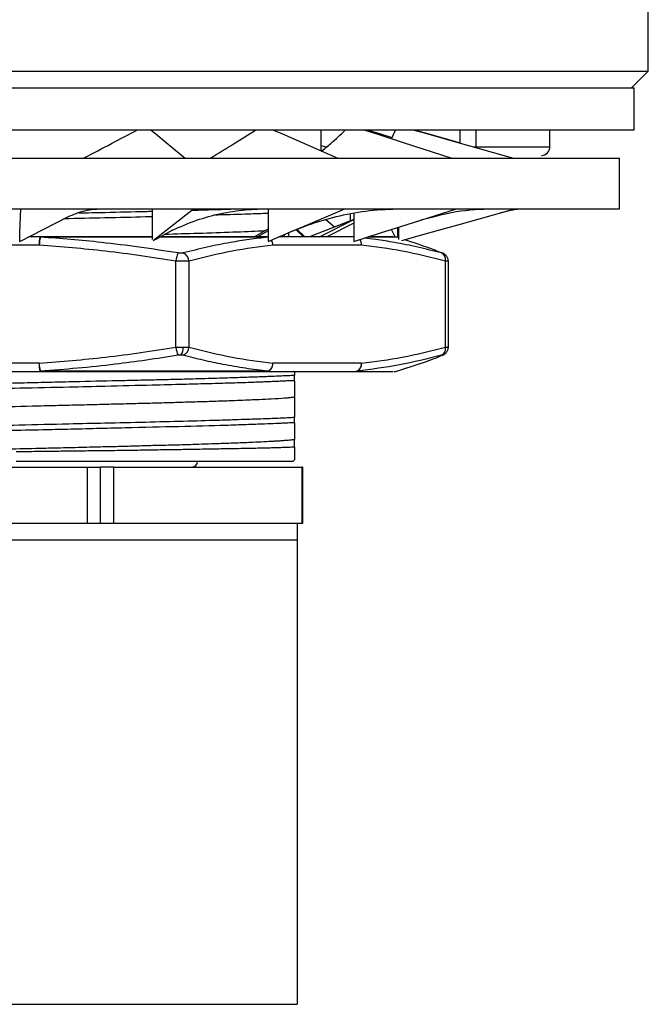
# Model space of a CAD drawing. Header units: millimetres. Extents: x 2783 to 3258, y 1485 to 1821.
# Tile 13 of 16: x 3005 to 3027, y 1701 to 1736. Entities that reach past the tile are written whole.
import ezdxf

# ---------------------------------------------------------------- set-up
doc = ezdxf.new("R2010")
doc.units = ezdxf.units.MM
doc.layers.add('1轮廓实线层', color=7, linetype='Continuous')

msp = doc.modelspace()

# ---------------------------------------------------------------- linework, layer by layer
at = {"layer": '1轮廓实线层', "linetype": 'Continuous', "lineweight": 25}
for p, q in [((3026.958, 1734.5), (3026.958, 1737.2)), ((2981.958, 1734.5), (3026.958, 1734.5)), ((3026.358, 1733.9), (3026.958, 1734.5)), ((2982.458, 1733.9), (3026.458, 1733.9)), ((3026.458, 1732.4), (3026.458, 1733.9)), ((3026.458, 1732.4), (2982.458, 1732.4)), ((3015.308, 1731.662), (3015.308, 1732.4)), ((3017.816, 1732.094), (3017.953, 1732.4)), ((3020.258, 1731.936), (3020.258, 1732.4)), ((3020.818, 1732.4), (3020.818, 1731.8)), ((3023.458, 1731.8), (3023.458, 1732.4)), ((3015.494, 1731.788), (3015.308, 1731.838)), ((3020.74, 1731.8), (3020.818, 1731.8)), ((3020.818, 1731.8), (3020.818, 1731.778)), ((3020.818, 1731.8), (3023.458, 1731.8)), ((2982.978, 1731.4), (3025.938, 1731.4)), ((3025.938, 1729.6), (3025.938, 1731.4)), ((2982.978, 1729.6), (3025.938, 1729.6)), ((3009.291, 1729.6), (3009.291, 1728.503)), ((3013.421, 1729.597), (3013.421, 1728.434)), ((3004.579, 1728.433), (3006.296, 1729.312)), ((3016.349, 1729.415), (3016.349, 1729.163)), ((3016.469, 1729.434), (3016.469, 1728.434)), ((3016.477, 1729.213), (3014.902, 1728.6)), ((3015.252, 1728.6), (3016.477, 1729.213)), ((3015.781, 1728.942), (3015.483, 1729.209)), ((3016.469, 1729.083), (3015.512, 1728.6)), ((3018.027, 1728.931), (3018.027, 1728.578)), ((3018.069, 1728.944), (3018.069, 1728.503)), ((3005.313, 1728.6), (3004.904, 1728.6)), ((3009.291, 1728.585), (3005.319, 1728.585)), ((3009.415, 1728.503), (3010.025, 1728.846)), ((3013.417, 1728.585), (3009.574, 1728.585)), ((3012.921, 1728.6), (3013.421, 1728.882)), ((3013.419, 1728.814), (3013.041, 1728.6)), ((3013.421, 1728.6), (3013.356, 1728.6)), ((3016.469, 1728.6), (3013.81, 1728.6)), ((3013.99, 1728.677), (3013.992, 1728.6)), ((3014.143, 1728.743), (3014.149, 1728.6)), ((3014.687, 1728.6), (3014.424, 1728.849)), ((3014.728, 1728.599), (3014.442, 1728.87)), ((3018.004, 1728.585), (3016.966, 1728.585)), ((3017.947, 1728.594), (3017.814, 1728.863)), ((3018.069, 1728.564), (3018.004, 1728.585)), ((3005.274, 1728.3), (3000.13, 1728.3)), ((3016.75, 1728.3), (3013.594, 1728.3)), ((3018.842, 1728.313), (3018.285, 1728.494)), ((3010.143, 1724.663), (3010.143, 1727.737)), ((3010.605, 1727.737), (3010.605, 1724.663)), ((3019.739, 1724.663), (3019.739, 1727.737)), ((3019.842, 1724.66), (3019.842, 1727.74)), ((3019.643, 1724.386), (3019.619, 1724.378)), ((3005.274, 1724.1), (3000.13, 1724.1)), ((3016.75, 1724.1), (3013.594, 1724.1)), ((3018.004, 1723.815), (3018.842, 1724.087)), ((3000.169, 1723.8), (3005.313, 1723.8)), ((3005.319, 1723.815), (3005.313, 1723.8)), ((3013.417, 1723.815), (3005.319, 1723.815)), ((3013.356, 1723.8), (3013.417, 1723.815)), ((3013.356, 1723.8), (3016.512, 1723.8)), ((3014.358, 1723.8), (3014.358, 1723.673)), ((3014.358, 1723.475), (3014.358, 1723.673)), ((3014.358, 1721.976), (3014.358, 1722.174)), ((3014.288, 1720.58), (3014.363, 1720.655)), ((2997.177, 1720.4), (3006.997, 1720.4)), ((3006.997, 1718.4), (3006.997, 1720.4)), ((3006.997, 1720.4), (3007.458, 1720.4)), ((3007.458, 1718.4), (3007.458, 1720.4)), ((3007.921, 1720.4), (3007.458, 1720.4)), ((3007.921, 1720.4), (3007.921, 1718.4)), ((3007.921, 1720.4), (3014.635, 1720.4)), ((3014.635, 1718.4), (3014.635, 1720.4)), ((3014.654, 1720.4), (3014.635, 1720.4)), ((3014.654, 1718.4), (3014.654, 1720.4)), ((2994.458, 1718.4), (3014.458, 1718.4)), ((3014.458, 1718.4), (3014.458, 1717.802)), ((3014.458, 1718.4), (3014.635, 1718.4)), ((3014.635, 1718.4), (3014.654, 1718.4)), ((2994.458, 1717.802), (3014.458, 1717.802)), ((3014.458, 1717.802), (3014.458, 1701.263)), ((2994.458, 1701.263), (3014.458, 1701.263))]:
    msp.add_line(p, q, dxfattribs=at)
at = {"layer": '1轮廓实线层', "linetype": 'Continuous', "lineweight": 25, "flags": 128}
for points in [[(3009.265, 1732.4), (3009.431, 1732.262), (3009.796, 1731.958), (3010.467, 1731.4)], [(3013.618, 1732.4), (3013.933, 1732.262), (3014.63, 1731.958), (3015.908, 1731.4)], [(3016.866, 1732.4), (3017.293, 1732.262), (3018.236, 1731.958), (3019.968, 1731.4)], [(3016.991, 1732.4), (3017.423, 1732.262), (3017.833, 1732.132)], [(3018.617, 1732.4), (3019.104, 1732.262), (3020.181, 1731.958), (3022.157, 1731.4)], [(3018.661, 1732.4), (3019.15, 1732.262), (3020.23, 1731.958), (3020.258, 1731.95)], [(3004.579, 1728.433), (3004.588, 1728.738), (3004.598, 1729.042), (3004.616, 1729.6)], [(3009.332, 1728.465), (3009.675, 1728.738), (3010.059, 1729.042), (3010.762, 1729.6)], [(3013.421, 1728.433), (3014.132, 1728.738), (3014.844, 1729.042), (3016.149, 1729.6)], [(3016.469, 1728.433), (3017.423, 1728.738), (3018.376, 1729.042), (3020.125, 1729.6)], [(3018.182, 1728.465), (3019.15, 1728.738), (3020.23, 1729.042), (3022.212, 1729.6)], [(3013.356, 1728.6), (3013.402, 1728.594), (3013.421, 1728.589)], [(3019.619, 1728.023), (3019.66, 1728.006), (3019.68, 1727.995)]]:
    msp.add_lwpolyline(points, dxfattribs=at)
at = {"layer": '1轮廓实线层', "linetype": 'Continuous', "lineweight": 25}
for centre, radius, start, end in [((3023.158, 1731.8), 0.3, 270, 360), ((3005.879, 1728.374), 0.61, 158.2298, 186.9413), ((3006.342, 1728.278), 1.068, 163.2826, 178.8184), ((3005.299, 1728.586), 0.0201, 358.6663, 45.03), ((3013.355, 1728.462), 0.139, 63.3839, 89.6816), ((3017.911, 1728.3), 0.3, 72, 90), ((3013.236, 1728.29), 0.358, 1.6852, 32.9678), ((3013.244, 1728.304), 0.349, 359.378, 31.5454), ((3016.405, 1728.305), 0.345, 359.2602, 35.3094), ((3016.417, 1728.318), 0.334, 356.9062, 34.3835), ((3011.192, 1727.618), 1.056, 157.439, 173.4865), ((3010.275, 1727.718), 0.33, 3.3509, 67.2461), ((3019.48, 1727.785), 0.263, 349.636, 64.64), ((3011.192, 1724.783), 1.056, 186.5135, 202.561), ((3009.986, 1724.633), 0.416, 323.6057, 5.2904), ((3010.275, 1724.682), 0.33, 292.7539, 356.6491), ((3019.48, 1724.616), 0.263, 295.36, 10.364), ((3005.879, 1724.026), 0.61, 173.0587, 201.7702), ((3006.342, 1724.122), 1.069, 181.1825, 196.7179), ((3013.321, 1724.072), 0.274, 277.3236, 5.8059), ((3016.477, 1724.072), 0.274, 277.3236, 5.8059), ((3016.464, 1724.071), 0.287, 297.0905, 5.8804), ((3016.512, 1724.044), 0.243, 270.0469, 290.0011), ((3017.911, 1724.1), 0.3, 270, 287.9996), ((3010.708, 1720.6), 0.2, 270, 0)]:
    msp.add_arc(centre, radius, start, end, dxfattribs=at)
for points, knots in [([(3006.874, 1731.411), (3007.199, 1731.58), (3007.835, 1731.911), (3008.45, 1732.239), (3008.751, 1732.4)], [0, 0, 0, 0, 0.510551, 1, 1, 1, 1]), ([(3011.354, 1731.4), (3011.645, 1731.573), (3012.21, 1731.907), (3012.725, 1732.239), (3012.974, 1732.4)], [0, 0, 0, 0, 0.515807, 1, 1, 1, 1]), ([(3015.308, 1731.635), (3015.425, 1731.729), (3015.742, 1731.985), (3016.004, 1732.239), (3016.17, 1732.4)], [0, 0, 0, 0, 0.367264, 1, 1, 1, 1]), ([(3006.295, 1729.31), (3006.49, 1729.395), (3006.88, 1729.565), (3007.355, 1729.588), (3007.593, 1729.6)], [0, 0, 0, 0, 0.500371, 1, 1, 1, 1]), ([(3010.016, 1728.832), (3010.295, 1728.957), (3010.825, 1729.196), (3011.703, 1729.434), (3012.574, 1729.577), (3013.191, 1729.593), (3013.485, 1729.6)], [0, 0, 0, 0, 0.2899562, 0.5510904, 0.7866052, 1, 1, 1, 1]), ([(3010.695, 1729.546), (3011.016, 1729.555), (3011.681, 1729.573), (3012.231, 1729.591), (3012.516, 1729.6)], [0, 0, 0, 0, 0.482721, 1, 1, 1, 1]), ([(3014.155, 1728.747), (3014.468, 1728.874), (3015.098, 1729.129), (3016.112, 1729.394), (3017.183, 1729.571), (3017.914, 1729.59), (3018.288, 1729.6)], [0, 0, 0, 0, 0.239681, 0.484317, 0.736634, 1, 1, 1, 1]), ([(3018.75, 1729.161), (3019.212, 1729.291), (3020.144, 1729.554), (3020.994, 1729.585), (3021.423, 1729.6)], [0, 0, 0, 0, 0.495574, 1, 1, 1, 1]), ([(3021.714, 1729.46), (3021.914, 1729.509), (3022.214, 1729.583), (3022.423, 1729.599), (3022.432, 1729.599), (3022.436, 1729.6)], [0, 0, 0, 0, 0.523503, 0.784844, 1, 1, 1, 1]), ([(3009.291, 1729.31), (3009.213, 1729.309), (3008.688, 1729.295), (3007.635, 1729.271), (3006.641, 1729.249), (3006.15, 1729.237)], [0, 0, 0, 0, 0.0811987, 0.5465595, 1, 1, 1, 1]), ([(3006.681, 1729.449), (3006.994, 1729.456), (3007.81, 1729.475), (3008.688, 1729.495), (3009.213, 1729.508), (3009.291, 1729.51)], [0, 0, 0, 0, 0.345911, 0.902827, 1, 1, 1, 1]), ([(3013.421, 1729.433), (3013.191, 1729.424), (3012.665, 1729.404), (3012.01, 1729.383), (3011.567, 1729.371), (3011.536, 1729.37)], [0, 0, 0, 0, 0.417676, 0.957978, 1, 1, 1, 1]), ([(3009.291, 1728.6), (3008.696, 1728.6), (3007.409, 1728.6), (3006.045, 1728.6), (3005.313, 1728.6)], [0, 0, 0, 0, 0.462619, 1, 1, 1, 1]), ([(3010.217, 1728.023), (3009.758, 1728.094), (3008.85, 1728.234), (3007.576, 1728.391), (3006.403, 1728.51), (3005.679, 1728.56), (3005.319, 1728.585)], [0, 0, 0, 0, 0.282628, 0.558528, 0.78041, 1, 1, 1, 1]), ([(3013.356, 1728.6), (3012.78, 1728.6), (3011.62, 1728.6), (3010.311, 1728.6), (3009.596, 1728.6), (3009.588, 1728.6)], [0, 0, 0, 0, 0.49386, 0.994501, 1, 1, 1, 1]), ([(3013.287, 1728.807), (3013.248, 1728.805), (3012.968, 1728.789), (3012.184, 1728.759), (3011.042, 1728.719), (3010.142, 1728.694), (3009.734, 1728.682)], [0, 0, 0, 0, 0.0541374, 0.3885442, 0.7229109, 1, 1, 1, 1]), ([(3013.417, 1728.585), (3013.195, 1728.56), (3012.749, 1728.509), (3012.027, 1728.391), (3011.244, 1728.234), (3010.686, 1728.094), (3010.403, 1728.023)], [0, 0, 0, 0, 0.219848, 0.442008, 0.717642, 1, 1, 1, 1]), ([(3019.592, 1728.023), (3019.312, 1728.094), (3018.757, 1728.234), (3017.977, 1728.39), (3017.343, 1728.497), (3016.984, 1728.539), (3016.848, 1728.554)], [0, 0, 0, 0, 0.308543, 0.609741, 0.851966, 1, 1, 1, 1]), ([(3017.88, 1728.6), (3017.868, 1728.6), (3017.84, 1728.6), (3017.512, 1728.6), (3017.108, 1728.6), (3016.991, 1728.6)], [0, 0, 0, 0, 0.359105, 0.815482, 1, 1, 1, 1]), ([(3010.143, 1727.737), (3009.308, 1727.864), (3007.692, 1728.111), (3006.062, 1728.238), (3005.274, 1728.3)], [0, 0, 0, 0, 0.516489, 1, 1, 1, 1]), ([(3013.594, 1728.3), (3013.11, 1728.238), (3012.11, 1728.111), (3011.118, 1727.864), (3010.605, 1727.737)], [0, 0, 0, 0, 0.483499, 1, 1, 1, 1]), ([(3019.739, 1727.737), (3019.226, 1727.864), (3018.234, 1728.111), (3017.234, 1728.238), (3016.75, 1728.3)], [0, 0, 0, 0, 0.51649, 1, 1, 1, 1]), ([(3018.841, 1728.309), (3018.924, 1728.283), (3019.184, 1728.202), (3019.443, 1728.095), (3019.619, 1728.023)], [0, 0, 0, 0, 0.31917, 1, 1, 1, 1]), ([(3010.403, 1728.023), (3010.392, 1728.02), (3010.368, 1728.015), (3010.321, 1728.013), (3010.27, 1728.015), (3010.235, 1728.02), (3010.217, 1728.023)], [0, 0, 0, 0, 0.250654, 0.499905, 0.749188, 1, 1, 1, 1]), ([(3019.619, 1728.023), (3019.624, 1728.02), (3019.635, 1728.015), (3019.634, 1728.013), (3019.621, 1728.015), (3019.602, 1728.02), (3019.592, 1728.023)], [0, 0, 0, 0, 0.2506536, 0.4999054, 0.7491883, 1, 1, 1, 1]), ([(3019.842, 1727.715), (3019.84, 1727.745), (3019.837, 1727.806), (3019.794, 1727.894), (3019.728, 1727.969), (3019.67, 1727.999), (3019.643, 1728.014)], [0, 0, 0, 0, 0.2526732, 0.5106245, 0.7631258, 1, 1, 1, 1]), ([(3010.605, 1727.737), (3010.576, 1727.735), (3010.518, 1727.73), (3010.402, 1727.728), (3010.275, 1727.73), (3010.187, 1727.735), (3010.143, 1727.737)], [0, 0, 0, 0, 0.249979, 0.499802, 0.749724, 1, 1, 1, 1]), ([(3019.838, 1727.73), (3019.839, 1727.73), (3019.841, 1727.728), (3019.81, 1727.73), (3019.762, 1727.735), (3019.739, 1727.737)], [0, 0, 0, 0, 0.215448, 0.607447, 1, 1, 1, 1]), ([(3005.274, 1724.1), (3006.062, 1724.162), (3007.692, 1724.29), (3009.308, 1724.536), (3010.143, 1724.663)], [0, 0, 0, 0, 0.483516, 1, 1, 1, 1]), ([(3010.217, 1724.378), (3009.841, 1724.319), (3009.096, 1724.203), (3007.903, 1724.047), (3006.647, 1723.91), (3005.759, 1723.846), (3005.319, 1723.815)], [0, 0, 0, 0, 0.231679, 0.458706, 0.731264, 1, 1, 1, 1]), ([(3010.143, 1724.663), (3010.188, 1724.665), (3010.276, 1724.67), (3010.359, 1724.671), (3010.4, 1724.672)], [0, 0, 0, 0, 0.506244, 1, 1, 1, 1]), ([(3010.321, 1724.386), (3010.304, 1724.386), (3010.27, 1724.385), (3010.235, 1724.38), (3010.217, 1724.378)], [0, 0, 0, 0, 0.498551, 1, 1, 1, 1]), ([(3010.403, 1724.378), (3010.392, 1724.38), (3010.368, 1724.385), (3010.336, 1724.386), (3010.321, 1724.386)], [0, 0, 0, 0, 0.501445, 1, 1, 1, 1]), ([(3010.4, 1724.672), (3010.439, 1724.671), (3010.518, 1724.67), (3010.576, 1724.665), (3010.605, 1724.663)], [0, 0, 0, 0, 0.49281, 1, 1, 1, 1]), ([(3013.417, 1723.815), (3013.151, 1723.846), (3012.615, 1723.908), (3011.847, 1724.044), (3011.109, 1724.199), (3010.64, 1724.318), (3010.403, 1724.378)], [0, 0, 0, 0, 0.263888, 0.531447, 0.763274, 1, 1, 1, 1]), ([(3010.605, 1724.663), (3011.118, 1724.536), (3012.11, 1724.29), (3013.11, 1724.162), (3013.594, 1724.1)], [0, 0, 0, 0, 0.51648, 1, 1, 1, 1]), ([(3019.592, 1724.378), (3019.096, 1724.254), (3018.102, 1724.007), (3017.098, 1723.879), (3016.595, 1723.815)], [0, 0, 0, 0, 0.499405, 1, 1, 1, 1]), ([(3016.75, 1724.1), (3017.234, 1724.162), (3018.234, 1724.29), (3019.226, 1724.536), (3019.739, 1724.663)], [0, 0, 0, 0, 0.483499, 1, 1, 1, 1]), ([(3018.841, 1724.089), (3018.89, 1724.104), (3019.043, 1724.152), (3019.302, 1724.249), (3019.513, 1724.334), (3019.619, 1724.378)], [0, 0, 0, 0, 0.186792, 0.59013, 1, 1, 1, 1]), ([(3019.619, 1724.378), (3019.624, 1724.38), (3019.635, 1724.385), (3019.635, 1724.387), (3019.623, 1724.385), (3019.603, 1724.38), (3019.592, 1724.378)], [0, 0, 0, 0, 0.237983, 0.473132, 0.736469, 1, 1, 1, 1]), ([(3019.643, 1724.386), (3019.67, 1724.401), (3019.728, 1724.431), (3019.794, 1724.506), (3019.835, 1724.589), (3019.838, 1724.645), (3019.84, 1724.669)], [0, 0, 0, 0, 0.247752, 0.511861, 0.781697, 1, 1, 1, 1]), ([(3019.739, 1724.663), (3019.763, 1724.665), (3019.811, 1724.67), (3019.843, 1724.672), (3019.845, 1724.67), (3019.817, 1724.665), (3019.804, 1724.663)], [0, 0, 0, 0, 0.250525, 0.500532, 0.750272, 1, 1, 1, 1]), ([(2994.655, 1723.129), (2994.701, 1723.132), (2994.788, 1723.137), (2994.919, 1723.143), (2995.039, 1723.149), (2995.145, 1723.154), (2995.237, 1723.158), (2995.312, 1723.161), (2995.419, 1723.165), (2995.568, 1723.17), (2995.84, 1723.179), (2996.206, 1723.192), (2996.719, 1723.209), (2997.504, 1723.231), (2998.536, 1723.26), (2999.952, 1723.298), (3001.205, 1723.327), (3002.343, 1723.351), (3003.144, 1723.369), (3003.945, 1723.385), (3004.745, 1723.402), (3005.537, 1723.421), (3006.589, 1723.448), (3007.581, 1723.47), (3008.561, 1723.492), (3009.227, 1723.506), (3009.943, 1723.523), (3010.69, 1723.543), (3011.497, 1723.565), (3012.247, 1723.59), (3012.798, 1723.609), (3013.17, 1723.621), (3013.447, 1723.632), (3013.682, 1723.642), (3013.924, 1723.653), (3014.142, 1723.662), (3014.285, 1723.669), (3014.357, 1723.672)], [0, 0, 0, 0, 0.012778, 0.024138, 0.034082, 0.042611, 0.049724, 0.055423, 0.059709, 0.073804, 0.087857, 0.116275, 0.144491, 0.180041, 0.24777, 0.300006, 0.376382, 0.409163, 0.441986, 0.474785, 0.506802, 0.539058, 0.57115, 0.635732, 0.662597, 0.69794, 0.724299, 0.76115, 0.805289, 0.847646, 0.886061, 0.905969, 0.921173, 0.944275, 0.95864, 0.979338, 1, 1, 1, 1]), ([(3005.313, 1723.8), (3006.043, 1723.8), (3007.514, 1723.8), (3009.632, 1723.8), (3011.628, 1723.8), (3012.782, 1723.8), (3013.356, 1723.8)], [0, 0, 0, 0, 0.2482954, 0.5, 0.7517046, 1, 1, 1, 1]), ([(3016.512, 1723.8), (3016.805, 1723.8), (3017.394, 1723.8), (3017.846, 1723.8), (3017.869, 1723.8), (3017.88, 1723.8)], [0, 0, 0, 0, 0.3556955, 0.7162749, 1, 1, 1, 1]), ([(3014.357, 1723.477), (3014.309, 1723.474), (3014.213, 1723.469), (3014.057, 1723.462), (3013.893, 1723.454), (3013.719, 1723.446), (3013.536, 1723.439), (3013.344, 1723.431), (3013.143, 1723.423), (3012.933, 1723.415), (3012.664, 1723.405), (3012.243, 1723.391), (3011.624, 1723.373), (3010.971, 1723.355), (3010.196, 1723.336), (3009.156, 1723.309), (3007.787, 1723.275), (3006.201, 1723.239), (3004.659, 1723.206), (3003.038, 1723.172), (3001.463, 1723.135), (3000.003, 1723.1), (2998.583, 1723.065), (2997.386, 1723.034), (2996.507, 1723.007), (2995.887, 1722.985), (2995.47, 1722.968), (2995.112, 1722.953), (2994.86, 1722.941), (2994.72, 1722.934), (2994.655, 1722.931)], [0, 0, 0, 0, 0.013918, 0.027833, 0.041743, 0.055647, 0.069545, 0.083437, 0.097323, 0.111202, 0.125074, 0.148618, 0.187531, 0.229367, 0.249879, 0.30189, 0.374715, 0.428191, 0.499653, 0.562001, 0.624796, 0.694398, 0.750021, 0.820537, 0.874967, 0.899968, 0.937488, 0.961158, 0.981993, 1, 1, 1, 1]), ([(3014.358, 1723.475), (3014.358, 1723.441), (3014.358, 1723.371), (3014.358, 1723.277), (3014.358, 1723.189), (3014.358, 1723.084), (3014.358, 1722.973), (3014.358, 1722.913), (3014.358, 1722.884)], [0, 0, 0, 0, 0.128041, 0.256207, 0.384558, 0.513154, 0.759633, 1, 1, 1, 1]), ([(3014.358, 1722.884), (3014.341, 1722.881), (3014.307, 1722.877), (3014.245, 1722.87), (3014.176, 1722.863), (3014.098, 1722.856), (3013.913, 1722.842), (3013.603, 1722.821), (3013.166, 1722.8), (3012.675, 1722.778), (3012.122, 1722.756), (3011.42, 1722.731), (3010.756, 1722.713), (3010.078, 1722.691), (3009.398, 1722.671), (3008.717, 1722.655), (3008.03, 1722.638), (3007.333, 1722.618), (3006.611, 1722.601), (3005.841, 1722.584), (3004.766, 1722.557), (3003.378, 1722.524), (3001.986, 1722.49), (3000.87, 1722.462), (3000.014, 1722.442), (2999.185, 1722.418), (2998.399, 1722.395), (2997.673, 1722.372), (2997.016, 1722.352), (2996.425, 1722.328), (2995.988, 1722.31), (2995.675, 1722.296), (2995.467, 1722.287), (2995.261, 1722.276), (2995.056, 1722.262), (2994.855, 1722.246), (2994.684, 1722.23), (2994.602, 1722.22), (2994.561, 1722.215)], [0, 0, 0, 0, 0.0100465, 0.0201434, 0.0302909, 0.040489, 0.0507376, 0.0967005, 0.1296339, 0.1500862, 0.1951151, 0.2267607, 0.2583694, 0.2887924, 0.3167252, 0.3436221, 0.3703618, 0.3963241, 0.4223577, 0.4500315, 0.4797093, 0.537715, 0.597657, 0.6303701, 0.663034, 0.6973741, 0.731329, 0.7647298, 0.7981179, 0.8307801, 0.8632093, 0.8801177, 0.8970035, 0.9111494, 0.9319294, 0.9541908, 0.9768824, 1, 1, 1, 1]), ([(3014.358, 1722.884), (3014.358, 1722.865), (3014.358, 1722.827), (3014.358, 1722.758), (3014.358, 1722.681), (3014.358, 1722.565), (3014.358, 1722.403), (3014.358, 1722.25), (3014.358, 1722.174)], [0, 0, 0, 0, 0.119666, 0.241293, 0.36495, 0.490706, 0.745464, 1, 1, 1, 1]), ([(2994.655, 1721.631), (2994.702, 1721.633), (2994.803, 1721.638), (2994.976, 1721.646), (2995.18, 1721.655), (2995.496, 1721.667), (2995.886, 1721.681), (2996.504, 1721.701), (2997.383, 1721.729), (2998.577, 1721.763), (2999.994, 1721.799), (3001.45, 1721.832), (3003.022, 1721.866), (3004.641, 1721.902), (3006.184, 1721.938), (3008.189, 1721.983), (3010.015, 1722.024), (3011.465, 1722.066), (3012.212, 1722.09), (3012.66, 1722.105), (3013.137, 1722.12), (3013.542, 1722.135), (3013.912, 1722.15), (3014.154, 1722.161), (3014.291, 1722.169), (3014.357, 1722.172)], [0, 0, 0, 0, 0.013215, 0.02805, 0.044507, 0.062589, 0.09972, 0.125109, 0.179261, 0.249872, 0.305297, 0.374772, 0.437539, 0.499745, 0.571307, 0.624942, 0.749888, 0.812363, 0.845972, 0.874933, 0.89318, 0.937474, 0.960301, 0.981144, 1, 1, 1, 1]), ([(3014.357, 1721.977), (3014.32, 1721.975), (3014.246, 1721.971), (3014.128, 1721.966), (3014.005, 1721.961), (3013.864, 1721.955), (3013.637, 1721.945), (3013.244, 1721.928), (3012.654, 1721.906), (3011.673, 1721.872), (3010.266, 1721.837), (3008.672, 1721.8), (3007.321, 1721.767), (3006.338, 1721.742), (3005.287, 1721.718), (3004.173, 1721.695), (3003.056, 1721.673), (3002.224, 1721.655), (3001.642, 1721.641), (3001.171, 1721.63), (3000.626, 1721.616), (3000.247, 1721.606), (3000.044, 1721.601)], [0, 0, 0, 0, 0.015677, 0.031348, 0.047012, 0.062669, 0.08271, 0.125559, 0.188143, 0.250663, 0.374866, 0.500055, 0.562778, 0.625356, 0.677285, 0.749473, 0.821643, 0.874593, 0.89846, 0.927322, 0.961172, 1, 1, 1, 1]), ([(3014.358, 1721.976), (3014.358, 1721.935), (3014.358, 1721.854), (3014.358, 1721.746), (3014.358, 1721.65), (3014.358, 1721.565), (3014.358, 1721.492), (3014.358, 1721.431), (3014.358, 1721.399), (3014.358, 1721.384)], [0, 0, 0, 0, 0.150207, 0.2978, 0.442872, 0.585522, 0.725853, 0.863974, 1, 1, 1, 1]), ([(2995.756, 1720.801), (2995.809, 1720.803), (2995.913, 1720.808), (2996.077, 1720.815), (2996.242, 1720.822), (2996.408, 1720.829), (2996.574, 1720.835), (2996.741, 1720.841), (2996.906, 1720.847), (2997.07, 1720.853), (2997.231, 1720.859), (2997.39, 1720.864), (2997.545, 1720.869), (2997.696, 1720.874), (2997.843, 1720.879), (2997.986, 1720.883), (2998.123, 1720.887), (2998.255, 1720.891), (2998.381, 1720.895), (2998.502, 1720.899), (2998.615, 1720.902), (2998.723, 1720.905), (2998.823, 1720.908), (2998.916, 1720.911), (2999.003, 1720.913), (2999.081, 1720.915), (2999.153, 1720.917), (2999.216, 1720.919), (2999.272, 1720.92), (2999.32, 1720.921), (2999.497, 1720.926), (2999.797, 1720.934), (3000.231, 1720.946), (3000.66, 1720.958), (3001.243, 1720.975), (3002.017, 1720.992), (3003.039, 1721.014), (3004.144, 1721.045), (3005.199, 1721.068), (3006.14, 1721.089), (3006.829, 1721.107), (3007.362, 1721.121), (3007.856, 1721.131), (3008.435, 1721.147), (3009.092, 1721.168), (3009.728, 1721.182), (3010.355, 1721.196), (3010.926, 1721.217), (3011.456, 1721.236), (3011.89, 1721.249), (3012.386, 1721.267), (3012.84, 1721.286), (3013.28, 1721.307), (3013.532, 1721.32), (3013.691, 1721.329), (3013.792, 1721.335), (3013.923, 1721.343), (3014.075, 1721.354), (3014.233, 1721.368), (3014.314, 1721.378), (3014.358, 1721.384)], [0, 0, 0, 0, 0.012648, 0.024915, 0.036799, 0.0483, 0.059418, 0.070152, 0.080502, 0.090466, 0.100046, 0.109241, 0.118051, 0.126475, 0.134514, 0.142168, 0.149436, 0.15632, 0.162818, 0.168932, 0.174661, 0.180005, 0.184965, 0.189541, 0.193733, 0.19754, 0.200963, 0.204003, 0.206658, 0.208929, 0.210816, 0.231779, 0.250776, 0.269834, 0.288866, 0.32702, 0.368333, 0.416001, 0.462216, 0.496988, 0.531773, 0.548154, 0.564507, 0.595334, 0.623945, 0.652975, 0.684619, 0.716135, 0.740989, 0.771643, 0.792727, 0.8346, 0.865952, 0.897295, 0.903451, 0.913994, 0.928925, 0.948238, 0.97193, 1, 1, 1, 1]), ([(3014.358, 1721.105), (3014.358, 1721.133), (3014.358, 1721.189), (3014.358, 1721.262), (3014.358, 1721.328), (3014.358, 1721.365), (3014.358, 1721.384)], [0, 0, 0, 0, 0.253094, 0.503735, 0.752503, 1, 1, 1, 1]), ([(3014.358, 1721.106), (3014.324, 1721.104), (3014.256, 1721.101), (3014.147, 1721.097), (3014.038, 1721.093), (3013.931, 1721.089), (3013.826, 1721.086), (3013.726, 1721.083), (3013.631, 1721.08), (3013.543, 1721.078), (3013.462, 1721.076), (3013.39, 1721.074), (3013.328, 1721.072), (3013.11, 1721.067), (3012.703, 1721.058), (3012.192, 1721.05), (3011.712, 1721.041), (3011.338, 1721.034), (3010.891, 1721.026), (3010.426, 1721.019), (3009.836, 1721.01), (3009.161, 1720.999), (3008.416, 1720.987), (3007.709, 1720.979), (3007.009, 1720.971), (3006.37, 1720.963), (3005.731, 1720.955), (3005.093, 1720.947), (3004.669, 1720.941), (3004.458, 1720.938)], [0, 0, 0, 0, 0.025284, 0.048957, 0.071021, 0.091477, 0.110328, 0.127575, 0.143219, 0.157262, 0.169705, 0.180549, 0.189794, 0.197442, 0.275155, 0.352785, 0.377916, 0.432688, 0.469598, 0.510568, 0.565756, 0.631177, 0.686564, 0.753057, 0.803452, 0.853344, 0.902733, 0.951619, 1, 1, 1, 1]), ([(3014.358, 1721.105), (3014.358, 1720.965), (3014.358, 1720.704), (3014.358, 1720.673), (3014.358, 1720.659)], [0, 0, 0, 0, 0.538373, 1, 1, 1, 1]), ([(3014.308, 1720.6), (3014.308, 1720.6), (3014.306, 1720.6), (3014.292, 1720.6), (3014.269, 1720.6), (3014.237, 1720.6), (3014.196, 1720.6), (3014.109, 1720.6), (3013.94, 1720.6), (3013.627, 1720.6), (3013.22, 1720.6), (3012.543, 1720.6), (3011.473, 1720.6), (3010.156, 1720.6), (3008.997, 1720.6), (3008.103, 1720.6), (3007.185, 1720.6), (3006.369, 1720.6), (3005.658, 1720.6), (3005.059, 1720.6), (3004.659, 1720.6), (3004.458, 1720.6)], [0, 0, 0, 0, 0.019453, 0.038872, 0.058275, 0.077679, 0.097104, 0.116567, 0.178313, 0.240094, 0.304414, 0.368769, 0.500007, 0.631244, 0.695565, 0.75992, 0.821666, 0.883447, 0.922314, 0.961117, 1, 1, 1, 1])]:
    msp.add_open_spline(points, degree=3, knots=knots, dxfattribs=at)
msp.add_open_spline([(3013.417, 1723.815), (3013.441, 1723.827), (3013.488, 1723.852), (3013.544, 1723.921), (3013.583, 1724.005), (3013.59, 1724.069), (3013.594, 1724.1)], degree=3, dxfattribs=at)

doc.saveas('drawing.dxf')
